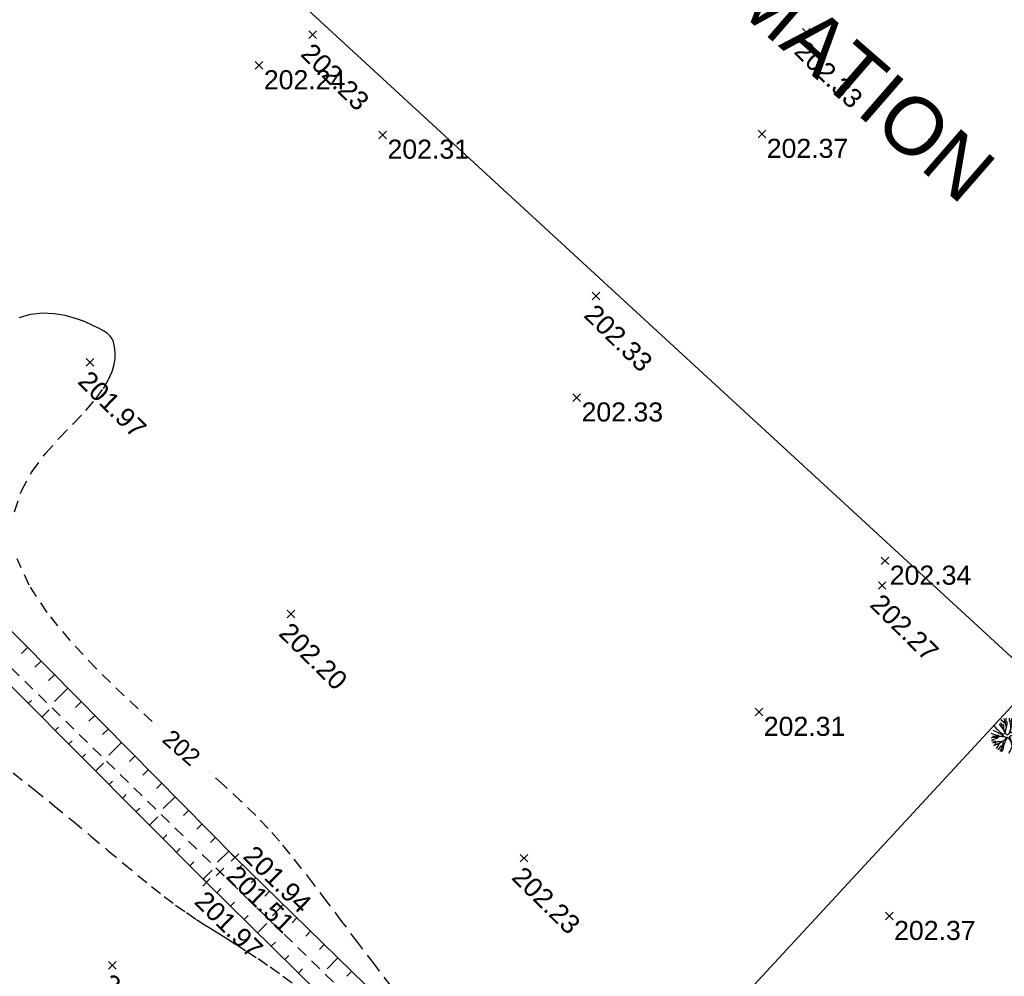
# Model space of a CAD drawing. Extents: x 1616800 to 1632437, y 2248456 to 2251974.
# Tile 53 of 256: x 1617626 to 1617678, y 2251559 to 2251609. Entities that reach past the tile are written whole.
import ezdxf
from ezdxf import colors
from ezdxf.entities.mleader import LeaderData, LeaderLine
from ezdxf.enums import TextEntityAlignment as Align
from ezdxf.math import Vec2, Vec3

# ---------------------------------------------------------------- set-up
doc = ezdxf.new("R2010")
doc.units = 0
doc.header["$LTSCALE"] = 2
doc.header["$PDMODE"] = 3
doc.header["$PDSIZE"] = 0.2
doc.linetypes.add('FOSSE', pattern=[0.5, 0.3, -0.2])
doc.layers.get('0').update_dxf_attribs({"linetype": 'CONTINUOUS'})
for name, color, linetype in [('08-PAP RESEAU TELEPHONE PROJET', 95, 'CONTINUOUS'), ('X-PTS TOPO-TEXTE TOPOALT', 8, 'CONTINUOUS'), ('X-PTS TOPO-TOPOPOINT', 8, 'CONTINUOUS'), ('Y - FDP TOPO-LIMITES', 8, 'CONTINUOUS'), ('Y - FDP TOPO-LIMITES_ 09119', 8, 'CONTINUOUS'), ('Y-FDP TOPO-CN_1_00', 8, 'FOSSE'), ('Y-FDP TOPO-CN_Cotation', 8, 'CONTINUOUS'), ('Y-FDP TOPO-CN_Cotation Cache des textes', 8, 'CONTINUOUS'), ('Y-FDP TOPO-TOP_AXE_FOSSE', 8, 'CONTINUOUS'), ('Y-FDP TOPO-TOP_BARBULE', 8, 'CONTINUOUS'), ('Y-FDP TOPO-TOP_TALUS', 8, 'CONTINUOUS'), ('Y-FDP TOPO-TOP_VEGETATION_symb', 8, 'CONTINUOUS')]:
    doc.layers.add(name, color=color, linetype=linetype)
doc.styles.add('Arial 1.5', font='arial.ttf', dxfattribs={"width": 0.99, "height": 0.75})
doc.styles.get("Standard").update_dxf_attribs({"font": 'arial.ttf'})

# ---------------------------------------------------------------- blocks, each defined once
blk = doc.blocks.new('TCPOINT')
at = {"color": 0}
blk.add_point((0, 0), dxfattribs=at)
at = {"layer": 'X-PTS TOPO-TEXTE TOPOALT'}
blk.add_attdef('ALT', text='', height=0.75, dxfattribs=at).set_placement((0.25, -0.25), align=Align.TOP_LEFT)
blk = doc.blocks.new('TCPOINT_2')
at = {"color": 0}
blk.add_point((0, 0), dxfattribs=at)
at = {"layer": 'X-PTS TOPO-TEXTE TOPOALT'}
blk.add_attdef('ALT', (0.25, 0.25), '', height=0.75, dxfattribs=at)
blk = doc.blocks.new('arbre4')
at = {"color": 0}
for points in [[(-0.88, 0.453), (-0.817, 0.432), (-0.723, 0.373), (-0.636, 0.31), (-0.58, 0.264), (-0.438, 0.188), (-0.256, 0.118), (-0.191, 0.104), (-0.149, 0.113), (-0.113, 0.117), (-0.093, 0.139), (-0.086, 0.178), (-0.092, 0.24), (-0.124, 0.318), (-0.258, 0.587), (-0.352, 0.728), (-0.371, 0.75), (-0.394, 0.89)], [(-0.593, 0.274), (-0.641, 0.434), (-0.676, 0.509), (-0.707, 0.607), (-0.724, 0.67)], [(-0.339, 0.909), (-0.312, 0.815), (-0.268, 0.72), (-0.219, 0.612), (-0.191, 0.559), (-0.152, 0.507), (-0.123, 0.458), (-0.09, 0.461), (-0.067, 0.473), (-0.051, 0.509), (-0.03, 0.594), (-0.014, 0.649), (0.019, 0.714), (0.036, 0.78), (0.07, 0.851), (0.095, 0.94)], [(-0.208, 0.591), (-0.17, 0.722), (-0.186, 0.944)], [(-0.099, 0.952), (-0.062, 0.767), (-0.012, 0.653)], [(0.14, 0.289), (0.11, 0.253), (0.067, 0.221), (0.025, 0.196), (-0.014, 0.193), (-0.041, 0.209), (-0.063, 0.252), (-0.075, 0.314), (-0.078, 0.376), (-0.064, 0.438), (-0.057, 0.483), (0.002, 0.538), (0.064, 0.613), (0.114, 0.671), (0.173, 0.755), (0.246, 0.901)], [(0.126, 0.934), (0.112, 0.873), (0.118, 0.831), (0.122, 0.795), (0.141, 0.755), (0.16, 0.736), (0.199, 0.729), (0.232, 0.751), (0.281, 0.787), (0.339, 0.863)], [(0.725, 0.408), (0.64, 0.376), (0.564, 0.347), (0.489, 0.312), (0.414, 0.29), (0.345, 0.264), (0.253, 0.239), (0.204, 0.227), (0.155, 0.22), (0.136, 0.233), (0.13, 0.253), (0.133, 0.276), (0.146, 0.299), (0.176, 0.331), (0.216, 0.373), (0.248, 0.399), (0.281, 0.438), (0.331, 0.48), (0.393, 0.548), (0.446, 0.599), (0.479, 0.635), (0.505, 0.661)], [(0.24, 0.392), (0.35, 0.424), (0.428, 0.476), (0.514, 0.514), (0.663, 0.607)], [(0.253, 0.405), (0.249, 0.451), (0.266, 0.513), (0.273, 0.572), (0.293, 0.62), (0.322, 0.676), (0.363, 0.767), (0.406, 0.828)], [(0.265, 0.511), (0.315, 0.552), (0.348, 0.584), (0.394, 0.623), (0.434, 0.665), (0.505, 0.761)], [(-0.951, 0.271), (-0.841, 0.24), (-0.718, 0.229), (-0.584, 0.209), (-0.493, 0.178), (-0.367, 0.128), (-0.273, 0.079), (-0.208, 0.055), (-0.163, 0.032), (-0.13, 0.009), (-0.131, -0.037), (-0.137, -0.069), (-0.16, -0.102), (-0.187, -0.134), (-0.223, -0.15), (-0.282, -0.146), (-0.366, -0.145), (-0.447, -0.151), (-0.578, -0.14), (-0.707, -0.097), (-0.795, -0.044), (-0.895, -0.007), (-0.983, 0.014)], [(-0.566, -0.141), (-0.658, -0.009), (-0.703, 0.027), (-0.752, 0.057), (-0.794, 0.09), (-0.874, 0.133), (-0.971, 0.177)], [(0.299, -0.466), (0.235, -0.397), (0.189, -0.364), (0.15, -0.324), (0.093, -0.246), (0.06, -0.186), (0.038, -0.144), (0.016, -0.095), (-0.004, -0.065), (-0.003, -0.033), (0, 0), (0.013, 0.039), (0.027, 0.058), (0.046, 0.062), (0.076, 0.061), (0.118, 0.051), (0.151, 0.041), (0.19, 0.021), (0.215, -0.005), (0.235, -0.038), (0.251, -0.071), (0.267, -0.1), (0.286, -0.13), (0.312, -0.163), (0.331, -0.192), (0.354, -0.232), (0.366, -0.261), (0.392, -0.294), (0.415, -0.327), (0.434, -0.363), (0.466, -0.389), (0.483, -0.415), (0.505, -0.435)], [(0.732, -0.059), (0.662, -0.042), (0.544, -0.031), (0.388, -0.007), (0.297, 0.02), (0.239, 0.043), (0.196, 0.06), (0.171, 0.09), (0.168, 0.122), (0.181, 0.152), (0.207, 0.177), (0.25, 0.19), (0.295, 0.199), (0.338, 0.206), (0.393, 0.212), (0.456, 0.214), (0.511, 0.217), (0.566, 0.22), (0.619, 0.223), (0.684, 0.216), (0.759, 0.205), (0.85, 0.201)], [(0.224, -0.02), (0.251, 0.008), (0.274, 0.007), (0.32, -0.013), (0.346, -0.036), (0.375, -0.053), (0.404, -0.076), (0.43, -0.089), (0.456, -0.115), (0.475, -0.141), (0.488, -0.164), (0.504, -0.181), (0.53, -0.21)], [(-0.877, -0.403), (-0.817, -0.353), (-0.715, -0.259), (-0.633, -0.153), (-0.728, -0.142), (-0.821, -0.122), (-0.9, -0.075), (-0.981, -0.04)], [(-0.946, -0.231), (-0.862, -0.232), (-0.774, -0.249), (-0.714, -0.258)], [(-0.814, -0.506), (-0.782, -0.483), (-0.731, -0.48), (-0.682, -0.488), (-0.63, -0.504), (-0.578, -0.527), (-0.555, -0.544), (-0.529, -0.58), (-0.517, -0.629), (-0.514, -0.665), (-0.511, -0.71), (-0.52, -0.773)], [(-0.202, -0.505), (-0.34, -0.494), (-0.438, -0.499), (-0.536, -0.531), (-0.604, -0.563), (-0.687, -0.651)], [(-0.633, -0.153), (-0.506, -0.167), (-0.376, -0.178), (-0.305, -0.188), (-0.256, -0.205), (-0.23, -0.215), (-0.207, -0.238), (-0.181, -0.277), (-0.172, -0.316), (-0.189, -0.371), (-0.196, -0.43), (-0.203, -0.521), (-0.217, -0.599), (-0.254, -0.66), (-0.267, -0.7), (-0.315, -0.86)], [(-0.158, -0.891), (-0.163, -0.733), (-0.172, -0.589), (-0.147, -0.41), (-0.123, -0.312), (-0.08, -0.221), (-0.047, -0.173), (-0.024, -0.16), (0.002, -0.17), (0.025, -0.199), (0.053, -0.252), (0.092, -0.294), (0.127, -0.344), (0.16, -0.387), (0.172, -0.416), (0.189, -0.445), (0.188, -0.475), (0.185, -0.501), (0.178, -0.533), (0.181, -0.586), (0.184, -0.631), (0.19, -0.677), (0.196, -0.723), (0.202, -0.765), (0.215, -0.795), (0.229, -0.851)], [(0.334, -0.81), (0.278, -0.701), (0.259, -0.632), (0.246, -0.583), (0.23, -0.537), (0.224, -0.521), (0.184, -0.503)], [(0.226, -0.526), (0.227, -0.514), (0.237, -0.504), (0.256, -0.514), (0.292, -0.528), (0.318, -0.544), (0.347, -0.571), (0.376, -0.62), (0.399, -0.643), (0.422, -0.669), (0.473, -0.729)], [(0.288, -0.526), (0.299, -0.495), (0.289, -0.466), (0.309, -0.466), (0.326, -0.479), (0.351, -0.505), (0.39, -0.529), (0.445, -0.559), (0.478, -0.579), (0.51, -0.599), (0.572, -0.649)], [(0.332, -0.194), (0.396, -0.235), (0.448, -0.272), (0.519, -0.311), (0.571, -0.344), (0.63, -0.368), (0.739, -0.441)], [(0.606, -0.149), (0.563, -0.139), (0.524, -0.125), (0.492, -0.112), (0.446, -0.102), (0.42, -0.086), (0.414, -0.066), (0.414, -0.043), (0.431, -0.013)], [(0.48, -0.289), (0.817, -0.271)], [(0.545, -0.328), (0.558, -0.384), (0.59, -0.429), (0.616, -0.465), (0.679, -0.531)], [(0.563, -0.033), (0.571, -0.054), (0.596, -0.08), (0.609, -0.103), (0.635, -0.126), (0.661, -0.146), (0.687, -0.156), (0.714, -0.183)]]:
    blk.add_lwpolyline(points, dxfattribs=at)
blk = doc.blocks.new('zt_cache')
blk.add_wipeout([(0, 0), (1, 0), (1, 1), (0, 1)])

msp = doc.modelspace()

# ---------------------------------------------------------------- linework, layer by layer
at = {"layer": 'Y - FDP TOPO-LIMITES', "flags": 128}
msp.add_lwpolyline([(1617679.738, 2251574.4653), (1617544.2252, 2251699.1484)], dxfattribs=at)
at = {"layer": 'Y - FDP TOPO-LIMITES_ 09119', "flags": 128}
for points in [[(1617544.2252, 2251699.1484), (1617490.1496, 2251644.922), (1617490.5111, 2251622.1059), (1617612.2487, 2251501.4729), (1617679.738, 2251574.4653)], [(1617612.2487, 2251501.4729), (1617605.2296, 2251508.4284), (1617490.5111, 2251622.1059), (1617490.1496, 2251644.922), (1617544.2252, 2251699.1484), (1617679.738, 2251574.4653)]]:
    msp.add_lwpolyline(points, close=True, dxfattribs=at)
at = {"layer": 'Y-FDP TOPO-CN_1_00', "linetype": 'FOSSE'}
for points in [[(1617626.1932, 2251583.2662), (1617626.5552, 2251584.364), (1617627.1144, 2251585.3733), (1617627.8018, 2251586.2971), (1617628.5479, 2251587.1379), (1617629.2836, 2251587.8986), (1617629.9396, 2251588.5818), (1617630.4613, 2251589.1908), (1617630.852, 2251589.7303), (1617631.1296, 2251590.2056), (1617631.3121, 2251590.6219), (1617631.4174, 2251590.9845), (1617631.4635, 2251591.2986), (1617631.4682, 2251591.5695), (1617631.4496, 2251591.8023), (1617631.4209, 2251592.0027), (1617631.3774, 2251592.177), (1617631.3094, 2251592.3321), (1617631.2076, 2251592.4746), (1617631.0624, 2251592.6112), (1617630.8644, 2251592.7488), (1617630.6041, 2251592.894), (1617630.272, 2251593.0536), (1617629.8623, 2251593.2292), (1617629.3836, 2251593.4023), (1617628.848, 2251593.5495), (1617628.2679, 2251593.647), (1617627.6555, 2251593.6714), (1617627.0229, 2251593.599), (1617626.3824, 2251593.4064)], [(1617645.9289, 2251558.4007), (1617645.0533, 2251559.5484), (1617644.1879, 2251560.6899), (1617643.3531, 2251561.7947), (1617642.569, 2251562.8324), (1617641.8558, 2251563.7725), (1617641.2238, 2251564.5958), (1617640.6442, 2251565.3281), (1617640.0784, 2251566.0065), (1617639.4877, 2251566.6681), (1617638.8335, 2251567.3498), (1617638.0772, 2251568.0888), (1617637.18, 2251568.9222), (1617636.1034, 2251569.8871), (1617634.8282, 2251571.0087), (1617633.4128, 2251572.2657), (1617631.9351, 2251573.6249), (1617630.473, 2251575.0532), (1617629.1043, 2251576.5174), (1617627.9071, 2251577.9845), (1617626.959, 2251579.4213), (1617626.3382, 2251580.7946)], [(1617626.126, 2251569.5782), (1617627.2267, 2251568.7074), (1617628.2726, 2251567.8621), (1617629.2621, 2251567.048), (1617630.1955, 2251566.2703), (1617631.0731, 2251565.5341), (1617631.8954, 2251564.8447), (1617632.6626, 2251564.2073), (1617633.375, 2251563.6271), (1617634.0331, 2251563.1093), (1617634.639, 2251562.656), (1617635.2028, 2251562.2567), (1617635.7361, 2251561.8981), (1617636.2508, 2251561.5665), (1617636.7589, 2251561.2484), (1617637.2719, 2251560.9305), (1617637.8019, 2251560.5991), (1617638.3606, 2251560.2408), (1617638.9573, 2251559.8444), (1617639.5911, 2251559.4081), (1617640.2586, 2251558.9327), (1617640.9563, 2251558.4186)]]:
    msp.add_lwpolyline(points, dxfattribs=at)
at = {"layer": 'Y-FDP TOPO-TOP_AXE_FOSSE', "linetype": 'FOSSE', "flags": 128}
msp.add_lwpolyline([(1617523.9581, 2251678.0882), (1617539.3976, 2251662.6426), (1617556.6321, 2251645.3811), (1617573.9305, 2251627.7241), (1617604.7563, 2251596.6973), (1617620.0602, 2251580.9138), (1617636.9683, 2251564.3888), (1617652.1469, 2251549.6133), (1617658.9679, 2251542.1924)], dxfattribs=at)
at = {"layer": 'Y-FDP TOPO-TOP_BARBULE'}
for p, q in [((1617626.8835, 2251576.1482), (1617626.5607, 2251575.8294)), ((1617627.5863, 2251575.4368), (1617627.2676, 2251575.122)), ((1617628.289, 2251574.7253), (1617627.9745, 2251574.4147)), ((1617628.9917, 2251574.0139), (1617628.2936, 2251573.3243)), ((1617626.9151, 2251573.2151), (1617627.0838, 2251573.3832)), ((1617627.6208, 2251572.5066), (1617628.0077, 2251572.8919)), ((1617629.6945, 2251573.3024), (1617629.3884, 2251573.0001)), ((1617630.3972, 2251572.591), (1617630.0953, 2251572.2927)), ((1617628.3264, 2251571.7981), (1617628.5016, 2251571.9725)), ((1617631.1, 2251571.8795), (1617630.8022, 2251571.5854)), ((1617629.0321, 2251571.0895), (1617629.2104, 2251571.2671)), ((1617631.8027, 2251571.1681), (1617631.1422, 2251570.5156)), ((1617629.7378, 2251570.381), (1617629.9193, 2251570.5618)), ((1617632.5054, 2251570.4566), (1617632.216, 2251570.1708)), ((1617630.4435, 2251569.6724), (1617630.859, 2251570.0863)), ((1617633.2082, 2251569.7452), (1617632.923, 2251569.4634)), ((1617631.1491, 2251568.9639), (1617631.337, 2251569.151)), ((1617633.9109, 2251569.0337), (1617633.6299, 2251568.7561)), ((1617631.8548, 2251568.2554), (1617632.0459, 2251568.4457)), ((1617634.6137, 2251568.3222), (1617633.9907, 2251567.707)), ((1617632.5605, 2251567.5468), (1617632.7548, 2251567.7403)), ((1617633.2662, 2251566.8383), (1617633.7104, 2251567.2807)), ((1617635.3164, 2251567.6108), (1617635.0437, 2251567.3415)), ((1617636.0191, 2251566.8993), (1617635.7506, 2251566.6341)), ((1617633.9719, 2251566.1298), (1617634.1725, 2251566.3296)), ((1617636.7219, 2251566.1879), (1617636.4576, 2251565.9268)), ((1617634.6775, 2251565.4212), (1617634.8813, 2251565.6242)), ((1617637.4246, 2251565.4764), (1617636.8393, 2251564.8983)), ((1617635.3832, 2251564.7127), (1617635.5902, 2251564.9188)), ((1617638.134, 2251564.7717), (1617637.8807, 2251564.5124)), ((1617636.0889, 2251564.0041), (1617636.5618, 2251564.4751)), ((1617638.8492, 2251564.0727), (1617638.5963, 2251563.814)), ((1617636.7998, 2251563.3008), (1617637.0096, 2251563.5139)), ((1617639.5644, 2251563.3738), (1617639.312, 2251563.1155)), ((1617637.5123, 2251562.5991), (1617637.7235, 2251562.8136)), ((1617640.2796, 2251562.6749), (1617639.7126, 2251562.0947)), ((1617638.2248, 2251561.8975), (1617638.4373, 2251562.1133)), ((1617638.9373, 2251561.1958), (1617639.4186, 2251561.6845)), ((1617640.9948, 2251561.9759), (1617640.7433, 2251561.7186)), ((1617641.71, 2251561.277), (1617641.4589, 2251561.0201)), ((1617639.6497, 2251560.4941), (1617639.865, 2251560.7127)), ((1617642.4252, 2251560.5781), (1617642.1746, 2251560.3216)), ((1617640.3622, 2251559.7924), (1617640.5789, 2251560.0124)), ((1617643.1404, 2251559.8791), (1617642.5775, 2251559.3032)), ((1617641.0747, 2251559.0907), (1617641.2927, 2251559.3121)), ((1617643.8556, 2251559.1802), (1617643.6059, 2251558.9247))]:
    msp.add_line(p, q, dxfattribs=at)
at = {"layer": 'Y-FDP TOPO-TOP_TALUS', "linetype": 'Continuous', "flags": 128}
for points in [[(1617524.7013, 2251679.0175), (1617539.8893, 2251663.3788), (1617557.1347, 2251645.8472), (1617574.8249, 2251628.2882), (1617606.1769, 2251597.4074), (1617621.0827, 2251582.0209), (1617637.7512, 2251565.1458), (1617652.97, 2251550.2729), (1617658.9679, 2251542.1924)], [(1617522.6416, 2251677.2924), (1617538.6075, 2251662.1257), (1617555.9608, 2251644.8373), (1617573.2621, 2251627.1573), (1617604.02, 2251596.003), (1617619.6798, 2251580.4797), (1617636.255, 2251563.8373), (1617651.4244, 2251548.8978), (1617658.9679, 2251542.1924)]]:
    msp.add_lwpolyline(points, dxfattribs=at)

# ---------------------------------------------------------------- block references
at = {"layer": 'X-PTS TOPO-TOPOPOINT'}
ref = msp.add_blockref('TCPOINT', (1617667.685, 2251608.3962, 202.33), dxfattribs=dict(at, rotation=315.4246168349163))
ref.add_attrib('ALT', '202.33', dxfattribs={"layer": 'X-PTS TOPO-TEXTE TOPOALT', "height": 1, "rotation": 315.42462}).set_placement((1617667.6876, 2251608.0426, 202.33), align=Align.TOP_LEFT)
ref = msp.add_blockref('TCPOINT', (1617641.8254, 2251608.2672, 202.23), dxfattribs=dict(at, rotation=315.4246211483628))
ref.add_attrib('ALT', '202.23', dxfattribs={"layer": 'X-PTS TOPO-TEXTE TOPOALT', "height": 1, "rotation": 315.42462}).set_placement((1617641.828, 2251607.9136, 202.23), align=Align.TOP_LEFT)
ref = msp.add_blockref('TCPOINT', (1617639.0116, 2251606.657, 202.24), dxfattribs=at)
ref.add_attrib('ALT', '202.24', dxfattribs={"layer": 'X-PTS TOPO-TEXTE TOPOALT', "height": 1, "rotation": 0}).set_placement((1617639.2616, 2251606.407, 202.24), align=Align.TOP_LEFT)
ref = msp.add_blockref('TCPOINT', (1617645.4906, 2251603.02, 202.31), dxfattribs=at)
ref.add_attrib('ALT', '202.31', dxfattribs={"layer": 'X-PTS TOPO-TEXTE TOPOALT', "height": 1, "rotation": 0}).set_placement((1617645.7406, 2251602.77, 202.31), align=Align.TOP_LEFT)
ref = msp.add_blockref('TCPOINT', (1617665.3616, 2251603.063, 202.37), dxfattribs=at)
ref.add_attrib('ALT', '202.37', dxfattribs={"layer": 'X-PTS TOPO-TEXTE TOPOALT', "height": 1, "rotation": 0}).set_placement((1617665.6116, 2251602.813, 202.37), align=Align.TOP_LEFT)
ref = msp.add_blockref('TCPOINT', (1617656.6731, 2251594.5814, 202.33), dxfattribs=dict(at, rotation=315.4246186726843))
ref.add_attrib('ALT', '202.33', dxfattribs={"layer": 'X-PTS TOPO-TEXTE TOPOALT', "height": 1, "rotation": 315.42462}).set_placement((1617656.6757, 2251594.2278, 202.33), align=Align.TOP_LEFT)
ref = msp.add_blockref('TCPOINT', (1617630.1545, 2251591.1, 201.97), dxfattribs=dict(at, rotation=315.42462311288))
ref.add_attrib('ALT', '201.97', dxfattribs={"layer": 'X-PTS TOPO-TEXTE TOPOALT', "height": 1, "rotation": 315.42462}).set_placement((1617630.1571, 2251590.7464, 201.97), align=Align.TOP_LEFT)
ref = msp.add_blockref('TCPOINT', (1617655.6586, 2251589.247, 202.33), dxfattribs=at)
ref.add_attrib('ALT', '202.33', dxfattribs={"layer": 'X-PTS TOPO-TEXTE TOPOALT', "height": 1, "rotation": 0}).set_placement((1617655.9086, 2251588.997, 202.33), align=Align.TOP_LEFT)
ref = msp.add_blockref('TCPOINT', (1617671.8076, 2251580.694, 202.34), dxfattribs=at)
ref.add_attrib('ALT', '202.34', dxfattribs={"layer": 'X-PTS TOPO-TEXTE TOPOALT', "height": 1, "rotation": 0}).set_placement((1617672.0576, 2251580.444, 202.34), align=Align.TOP_LEFT)
ref = msp.add_blockref('TCPOINT', (1617671.6596, 2251579.402, 202.27), dxfattribs=dict(at, rotation=315.4246161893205))
ref.add_attrib('ALT', '202.27', dxfattribs={"layer": 'X-PTS TOPO-TEXTE TOPOALT', "height": 1, "rotation": 315.42462}).set_placement((1617671.6622, 2251579.0485, 202.27), align=Align.TOP_LEFT)
ref = msp.add_blockref('TCPOINT', (1617640.6853, 2251577.9027, 202.2), dxfattribs=dict(at, rotation=315.424621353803))
ref.add_attrib('ALT', '202.20', dxfattribs={"layer": 'X-PTS TOPO-TEXTE TOPOALT', "height": 1, "rotation": 315.42462}).set_placement((1617640.6879, 2251577.5491, 202.2), align=Align.TOP_LEFT)
ref = msp.add_blockref('TCPOINT', (1617665.2066, 2251572.77, 202.31), dxfattribs=at)
ref.add_attrib('ALT', '202.31', dxfattribs={"layer": 'X-PTS TOPO-TEXTE TOPOALT', "height": 1, "rotation": 360}).set_placement((1617665.4566, 2251572.52, 202.31), align=Align.TOP_LEFT)
ref = msp.add_blockref('TCPOINT_2', (1617637.7529, 2251565.1458, 201.94), dxfattribs=dict(at, rotation=315.4246219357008))
ref.add_attrib('ALT', '201.94', (1617638.1064, 2251565.1485, 201.94), dxfattribs={"layer": 'X-PTS TOPO-TEXTE TOPOALT', "height": 1, "rotation": 315.42462})
ref = msp.add_blockref('TCPOINT', (1617652.8889, 2251565.1107, 202.23), dxfattribs=dict(at, rotation=315.4246193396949))
ref.add_attrib('ALT', '202.23', dxfattribs={"layer": 'X-PTS TOPO-TEXTE TOPOALT', "height": 1, "rotation": 315.42462}).set_placement((1617652.8916, 2251564.7571, 202.23), align=Align.TOP_LEFT)
ref = msp.add_blockref('TCPOINT', (1617636.97, 2251564.3889, 201.51), dxfattribs=dict(at, rotation=315.4246220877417))
ref.add_attrib('ALT', '201.51', dxfattribs={"layer": 'X-PTS TOPO-TEXTE TOPOALT', "height": 1, "rotation": 315.42462}).set_placement((1617637.9237, 2251564.8165, 201.51), align=Align.TOP_LEFT)
ref = msp.add_blockref('TCPOINT', (1617636.2567, 2251563.8374, 201.97), dxfattribs=dict(at, rotation=315.4246221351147))
ref.add_attrib('ALT', '201.97', dxfattribs={"layer": 'X-PTS TOPO-TEXTE TOPOALT', "height": 1, "rotation": 315.42462}).set_placement((1617636.2594, 2251563.4838, 201.97), align=Align.TOP_LEFT)
ref = msp.add_blockref('TCPOINT', (1617672.0346, 2251562.074, 202.37), dxfattribs=at)
ref.add_attrib('ALT', '202.37', dxfattribs={"layer": 'X-PTS TOPO-TEXTE TOPOALT', "height": 1, "rotation": 360}).set_placement((1617672.2846, 2251561.824, 202.37), align=Align.TOP_LEFT)
ref = msp.add_blockref('TCPOINT', (1617631.315, 2251559.4904, 202.06), dxfattribs=dict(at, rotation=315.4246231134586))
ref.add_attrib('ALT', '202.06', dxfattribs={"layer": 'X-PTS TOPO-TEXTE TOPOALT', "height": 1, "rotation": 315.42462}).set_placement((1617631.3177, 2251559.1368, 202.06), align=Align.TOP_LEFT)
at = {"layer": 'Y-FDP TOPO-TOP_VEGETATION_symb', "xscale": 1.000004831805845, "yscale": 1.000004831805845, "rotation": 134.3996493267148}
msp.add_blockref('arbre4', (1617678.261, 2251571.5904, 101.0879), dxfattribs=at)

# ---------------------------------------------------------------- next in the draw order: block references
at = {"layer": 'Y-FDP TOPO-CN_Cotation Cache des textes', "xscale": 3.974665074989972, "yscale": 2.919031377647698, "rotation": 318.6668467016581}
msp.add_blockref('zt_cache', (1617632.4788, 2251571.1236), dxfattribs=at)

# ---------------------------------------------------------------- next in the draw order: leaders
at = {"layer": '08-PAP RESEAU TELEPHONE PROJET'}
ml = msp.add_multileader_mtext('Standard', dxfattribs=at)
ml.set_content('BRANCHEMENT 2Ø25/28 TELEPHONE POUR POSTE DE TRANSFORMATION', color=256)
ml.set_leader_properties()
ml.build(insert=Vec2(0, 0))
ml.multileader.update_dxf_attribs({"text_right_attachment_type": 6, "dogleg_length": 0.36, "arrow_head_size": 3, "scale": 0.5})
ctx = ml.context
ctx.base_point, ctx.scale, ctx.char_height, ctx.arrow_head_size, ctx.landing_gap_size, ctx.plane_origin, ctx.plane_x_axis, ctx.plane_y_axis = Vec3(1617662.7541, 2251645.7391, 404.9802), 0.5, 3, 3, 1, Vec3(1617419.8994, 2252013.0007, 404.9802), Vec3(0.7549808, -0.6557469), Vec3(0.6557469, 0.7549808)
ctx.right_attachment = 6
notes = []
notes.append((ctx, [(0, (1, 1, 0), (1617653.1943, 2251654.0424, 404.9802), (0.7549808, -0.6557469), 12.6623, [(0, [(1617649.8544, 2251666.1617, 404.9802)], 0, [])])]))
ctx.mtext.insert, ctx.mtext.text_direction, ctx.mtext.rotation, ctx.mtext.width, ctx.mtext.defined_height, ctx.mtext.flow_direction = Vec3(1617664.5095, 2251646.2351, 404.9802), Vec3(0.7549808, -0.6557469), 5.5680138, 49.003195, 24.5487, 5
ctx.mtext.has_bg_fill, ctx.mtext.bg_color, ctx.mtext.bg_scale_factor, ctx.mtext.bg_transparency, ctx.mtext.use_window_bg_color = 1, -1027028792, 1.5, 0, 1
for ctx, leaders in notes:
    for number, flags, end, landing, length, lines in leaders:
        leader = LeaderData()
        leader.index, (leader.has_last_leader_line, leader.has_dogleg_vector, leader.attachment_direction) = number, flags
        leader.last_leader_point, leader.dogleg_vector, leader.dogleg_length = Vec3(end), Vec3(landing), length
        for number, points, colour, breaks in lines:
            line = LeaderLine()
            line.index, line.vertices, line.color, line.breaks = number, Vec3.list(points), colors.encode_raw_color(colour), breaks
            leader.lines.append(line)
        ctx.leaders.append(leader)

# ---------------------------------------------------------------- next in the draw order: texts
at = {"layer": 'Y-FDP TOPO-CN_Cotation', "style": 'Arial 1.5', "oblique": 0, "width": 0.99}
msp.add_text('202', height=0.9, rotation=318.66685, dxfattribs=at).set_placement((1617634.9498, 2251570.9017, 202), align=Align.MIDDLE_CENTER)

doc.saveas('drawing.dxf')
